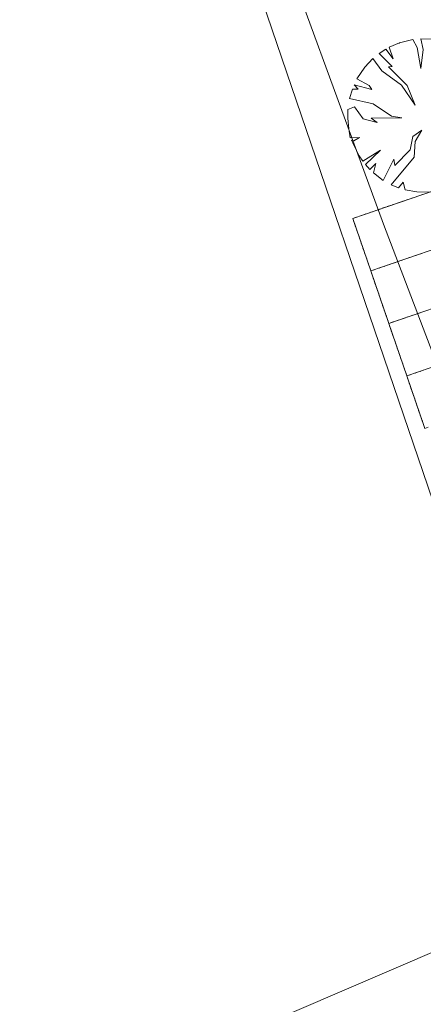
# Model space of a CAD drawing. Header units: metres. Extents: x 231584 to 239351, y 577231 to 577839.
# Tile 57 of 70: x 232095 to 232113, y 577608 to 577653. Entities that reach past the tile are written whole.
import ezdxf

# ---------------------------------------------------------------- set-up
doc = ezdxf.new("R2010")
doc.units = ezdxf.units.M
doc.header["$MEASUREMENT"] = 0
doc.layers.add('PDF_90 Terrein perceel', color=8, linetype='Continuous', lineweight=0)
doc.layers.add('T10', color=7, linetype='Continuous', lineweight=0)

msp = doc.modelspace()

# ---------------------------------------------------------------- linework, layer by layer
at = {"layer": 'PDF_90 Terrein perceel', "lineweight": 13}
for p, q in [((232111.951, 577644.358), (232112.098, 577644.409)), ((232112.172, 577644.434), (232112.319, 577644.485)), ((232112.393, 577644.51), (232112.541, 577644.56)), ((232112.614, 577644.586), (232112.761, 577644.636)), ((232112.835, 577644.661), (232112.982, 577644.712)), ((232113.056, 577644.737), (232113.203, 577644.788)), ((232110.626, 577643.903), (232110.773, 577643.954)), ((232110.847, 577643.979), (232110.994, 577644.029)), ((232111.068, 577644.055), (232111.215, 577644.105)), ((232111.288, 577644.13), (232111.435, 577644.181)), ((232111.51, 577644.207), (232111.657, 577644.257)), ((232111.73, 577644.283), (232111.878, 577644.333)), ((232110.184, 577643.751), (232110.331, 577643.802)), ((232110.405, 577643.827), (232110.552, 577643.878)), ((232110.09, 577643.305), (232110.04, 577643.452)), ((232110.166, 577643.084), (232110.115, 577643.231)), ((232110.242, 577642.863), (232110.191, 577643.01)), ((232110.318, 577642.642), (232110.267, 577642.789)), ((232110.393, 577642.421), (232110.343, 577642.568)), ((232110.469, 577642.2), (232110.419, 577642.347)), ((232110.545, 577641.979), (232110.495, 577642.127)), ((232110.621, 577641.758), (232110.571, 577641.905)), ((232111.956, 577641.722), (232111.809, 577641.672)), ((232112.177, 577641.798), (232112.03, 577641.748)), ((232112.398, 577641.874), (232112.251, 577641.824)), ((232112.619, 577641.95), (232112.472, 577641.9)), ((232112.84, 577642.026), (232112.693, 577641.976)), ((232113.061, 577642.102), (232112.913, 577642.051)), ((232110.697, 577641.537), (232110.646, 577641.685)), ((232111.072, 577641.419), (232110.925, 577641.369)), ((232111.293, 577641.495), (232111.146, 577641.445)), ((232111.514, 577641.571), (232111.367, 577641.52)), ((232111.735, 577641.647), (232111.588, 577641.596)), ((232110.9, 577640.945), (232110.849, 577641.093)), ((232110.975, 577640.725), (232110.925, 577640.872)), ((232111.051, 577640.504), (232111.001, 577640.651)), ((232111.127, 577640.282), (232111.076, 577640.43)), ((232111.203, 577640.062), (232111.152, 577640.209)), ((232111.278, 577639.841), (232111.228, 577639.988)), ((232111.355, 577639.62), (232111.304, 577639.767)), ((232111.431, 577639.399), (232111.38, 577639.546)), ((232113.207, 577639.515), (232113.06, 577639.465)), ((232111.506, 577639.178), (232111.456, 577639.325)), ((232111.882, 577639.06), (232111.735, 577639.009)), ((232112.103, 577639.136), (232111.955, 577639.085)), ((232112.323, 577639.211), (232112.176, 577639.161)), ((232112.545, 577639.287), (232112.398, 577639.237)), ((232112.766, 577639.363), (232112.618, 577639.313)), ((232112.986, 577639.439), (232112.839, 577639.388)), ((232111.709, 577638.586), (232111.658, 577638.733)), ((232111.785, 577638.365), (232111.734, 577638.512)), ((232111.86, 577638.144), (232111.81, 577638.292)), ((232111.936, 577637.923), (232111.886, 577638.07)), ((232112.012, 577637.702), (232111.962, 577637.849)), ((232112.088, 577637.481), (232112.037, 577637.629)), ((232112.164, 577637.261), (232112.114, 577637.408)), ((232112.24, 577637.039), (232112.19, 577637.187)), ((232112.316, 577636.819), (232112.265, 577636.966)), ((232113.133, 577636.852), (232112.986, 577636.802)), ((232112.691, 577636.701), (232112.544, 577636.65)), ((232112.912, 577636.776), (232112.765, 577636.726)), ((232112.518, 577636.227), (232112.468, 577636.374)), ((232112.594, 577636.006), (232112.544, 577636.153)), ((232112.67, 577635.785), (232112.619, 577635.932)), ((232112.746, 577635.564), (232112.695, 577635.711)), ((232112.821, 577635.343), (232112.771, 577635.49)), ((232112.897, 577635.122), (232112.847, 577635.269)), ((232112.973, 577634.901), (232112.923, 577635.049)), ((232113.049, 577634.68), (232112.999, 577634.827)), ((232113.125, 577634.459), (232113.075, 577634.606))]:
    msp.add_line(p, q, dxfattribs=at)
at = {"layer": 'PDF_90 Terrein perceel', "color": 7, "lineweight": 13, "flags": 128}
msp.add_lwpolyline([(232086.7, 577584.549), (232087.67, 577581.708), (232079.294, 577578.849), (232078.324, 577581.69), (232078.325, 577581.69), (232057.725, 577642.053), (232104.35, 577657.965), (232124.95, 577597.603)], close=True, dxfattribs=at)
at = {"layer": 'PDF_90 Terrein perceel', "lineweight": 13, "flags": 128}
for points in [[(232113.481, 577651.739), (232113.016, 577651.748), (232113.123, 577651.275), (232113.016, 577650.41), (232112.863, 577651.359), (232112.665, 577651.714), (232112.061, 577651.566), (232111.594, 577651.366), (232111.785, 577650.854), (232111.447, 577651.285), (232111.149, 577651.091), (232111.731, 577650.509), (232111.564, 577650.49), (232112.412, 577649.645), (232112.771, 577648.767), (232112.153, 577649.671), (232111.261, 577650.309), (232110.863, 577650.858), (232110.5, 577650.475), (232110.149, 577649.95), (232110.696, 577649.653), (232110.819, 577649.464), (232110.019, 577649.684), (232110.197, 577649.482), (232109.942, 577649.492), (232109.817, 577649.071), (232110.882, 577648.831), (232111.71, 577648.269), (232112.16, 577648.192), (232110.795, 577648.186), (232111.056, 577647.987), (232110.421, 577648.154), (232110.042, 577648.697), (232109.74, 577648.566), (232109.732, 577648.183), (232109.782, 577647.704), (232109.847, 577647.303), (232110.268, 577647.312), (232109.938, 577647.122), (232110.241, 577646.495), (232110.406, 577646.25), (232111.211, 577646.75), (232110.526, 577646.097), (232110.722, 577645.881), (232110.997, 577646.138), (232110.886, 577645.724), (232111.333, 577645.388), (232111.813, 577646.341), (232111.856, 577646.048), (232112.535, 577646.762), (232112.657, 577647.362), (232113.063, 577647.636), (232112.774, 577647.132), (232112.728, 577646.424), (232111.682, 577645.193), (232112.016, 577645.053), (232112.225, 577645.308), (232112.317, 577644.961), (232112.84, 577644.868), (232113.438, 577644.86)], [(232110.824, 577641.166), (232110.823, 577641.169), (232110.772, 577641.316), (232110.773, 577641.316), (232109.963, 577643.676), (232114.681, 577645.295), (232115.491, 577642.936), (232110.773, 577641.316), (232115.491, 577642.936), (232114.681, 577645.295), (232109.963, 577643.676), (232110.773, 577641.316)], [(232110.014, 577643.526), (232110.013, 577643.528), (232109.963, 577643.676), (232110.11, 577643.726)], [(232115.491, 577642.936), (232110.772, 577641.316), (232115.491, 577642.936), (232115.541, 577642.789)], [(232110.92, 577641.367), (232110.773, 577641.316), (232110.722, 577641.464)], [(232111.729, 577639.008), (232111.582, 577638.957), (232110.772, 577641.316), (232111.582, 577638.957)], [(232116.3, 577640.577), (232111.582, 577638.957), (232116.3, 577640.577), (232116.351, 577640.429)], [(232111.633, 577638.807), (232111.632, 577638.81), (232111.582, 577638.957), (232111.582, 577638.957), (232111.532, 577639.104)], [(232112.539, 577636.648), (232112.392, 577636.598), (232111.582, 577638.957), (232112.392, 577636.598)], [(232117.109, 577638.217), (232112.391, 577636.598), (232117.109, 577638.217), (232117.16, 577638.07)], [(232112.443, 577636.448), (232112.442, 577636.45), (232112.391, 577636.598), (232112.392, 577636.598), (232112.341, 577636.745)], [(232113.348, 577634.289), (232113.201, 577634.238), (232112.391, 577636.598), (232113.201, 577634.238)]]:
    msp.add_lwpolyline(points, dxfattribs=at)
for points in [[(232115.491, 577642.936), (232116.301, 577640.577), (232111.582, 577638.957), (232116.301, 577640.577)], [(232116.3, 577640.577), (232117.11, 577638.217), (232112.392, 577636.598), (232117.11, 577638.217)]]:
    msp.add_lwpolyline(points, close=True, dxfattribs=at)
at = {"layer": 'PDF_90 Terrein perceel', "lineweight": 13}
for p in [(232112.061, 577651.566), (232109.917, 577647.182)]:
    msp.add_point(p, dxfattribs=at)
at = {"layer": 'T10', "flags": 128}
msp.add_lwpolyline([(232072.527, 577593.738), (232086.024, 577600.528), (232103.077, 577606.213), (232113.929, 577610.864), (232117.805, 577613.964), (232119.096, 577617.84), (232119.096, 577622.233), (232116.771, 577629.209), (232111.345, 577643.42), (232105.661, 577658.923)], dxfattribs=at)

doc.saveas('drawing.dxf')
